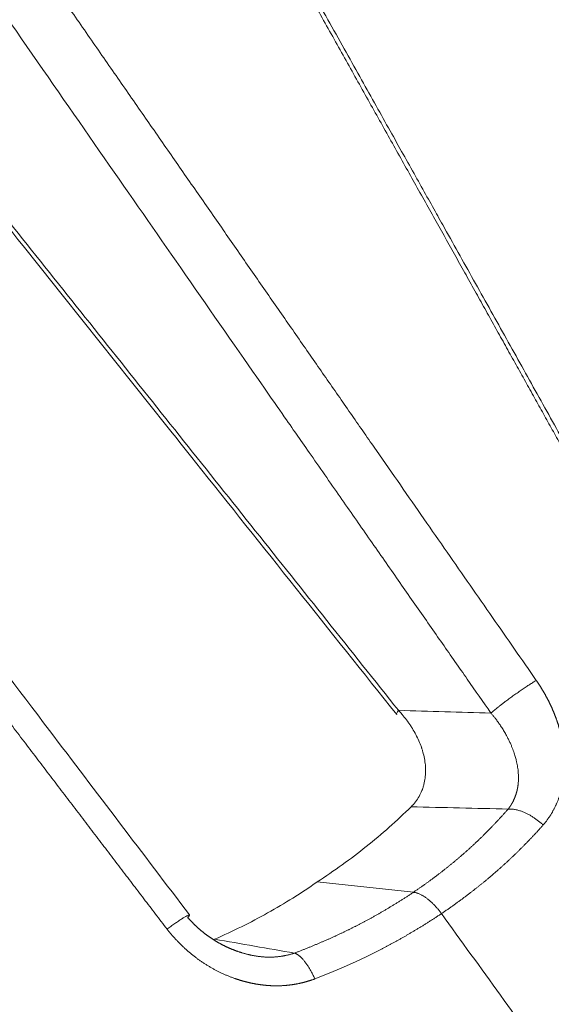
# Model space of a CAD drawing. Header units: millimetres. Extents: x 0 to 594, y 0 to 420.
# Tile 121 of 256: x 220.58 to 221.95, y 303.87 to 306.41. Entities that reach past the tile are written whole.
import ezdxf

# ---------------------------------------------------------------- set-up
doc = ezdxf.new("R2010")
doc.units = ezdxf.units.MM
doc.layers.add('1', color=7, linetype='Continuous', true_color=0xffffff)

msp = doc.modelspace()

# ---------------------------------------------------------------- linework, layer by layer
at = {"layer": '1', "color": 155, "linetype": 'Continuous', "lineweight": 18}
msp.add_line((221.5959, 304.1621), (221.3482, 304.1889), dxfattribs=at)
at = {"layer": '1', "color": 155, "linetype": 'Continuous', "lineweight": 13}
msp.add_ellipse((218.5069, 310.604), major_axis=(0.0064, -8.51), ratio=0.848592, start_param=5.766237, end_param=7.204867, dxfattribs=at)
at = {"layer": '1', "color": 155, "linetype": 'Continuous', "lineweight": 18}
msp.add_ellipse((221.6041, 304.6595), major_axis=(0.0508, 0.0405), ratio=0.180015, start_param=2.571025, end_param=3.120726, dxfattribs=at)
for points, knots in [([(222.3768, 304.5896), (222.3724, 304.5975), (222.3635, 304.6136), (222.35, 304.6382), (222.3361, 304.6635), (222.3217, 304.6895), (222.307, 304.7161), (222.2919, 304.7435), (222.2763, 304.7716), (222.2604, 304.8004), (222.2441, 304.83), (222.2273, 304.8602), (222.2102, 304.8911), (222.1926, 304.9228), (222.1747, 304.9551), (222.1563, 304.9882), (222.1376, 305.022), (222.1184, 305.0564), (222.0989, 305.0916), (222.0789, 305.1275), (222.0585, 305.1641), (222.0378, 305.2014), (222.0166, 305.2395), (221.9951, 305.2782), (221.9731, 305.3176), (221.9507, 305.3578), (221.9279, 305.3986), (221.9048, 305.4402), (221.8812, 305.4825), (221.8572, 305.5254), (221.8328, 305.5691), (221.808, 305.6135), (221.7829, 305.6586), (221.7573, 305.7044), (221.7313, 305.7509), (221.7049, 305.7982), (221.6781, 305.8461), (221.6509, 305.8948), (221.6233, 305.9441), (221.5953, 305.9942), (221.5669, 306.0449), (221.538, 306.0964), (221.5088, 306.1486), (221.4792, 306.2015), (221.4492, 306.2551), (221.4187, 306.3094), (221.3879, 306.3644), (221.3567, 306.4201), (221.325, 306.4765), (221.293, 306.5337), (221.2605, 306.5915), (221.2277, 306.65), (221.1944, 306.7093), (221.1608, 306.7693), (221.1267, 306.8299), (221.0922, 306.8913), (221.0574, 306.9534), (221.0221, 307.0162), (220.9864, 307.0797), (220.9524, 307.1402), (220.9202, 307.1975), (220.8899, 307.2513), (220.8596, 307.3053), (220.8293, 307.3593), (220.7989, 307.4134), (220.7685, 307.4676), (220.7381, 307.5218), (220.7077, 307.5762), (220.6772, 307.6306), (220.6467, 307.685), (220.6161, 307.7396), (220.5856, 307.7942), (220.555, 307.849), (220.5243, 307.9038), (220.4937, 307.9586), (220.463, 308.0136), (220.4323, 308.0686), (220.4015, 308.1237), (220.3708, 308.1789), (220.34, 308.2342), (220.3091, 308.2895), (220.2783, 308.3449), (220.2474, 308.4004), (220.2165, 308.456), (220.1855, 308.5116), (220.1545, 308.5674), (220.1235, 308.6232), (220.0925, 308.6791), (220.0615, 308.735), (220.0384, 308.7766), (220.0257, 308.7995), (220.0234, 308.8037)], [0, 0, 0, 0, 0.005645, 0.01146, 0.017442, 0.023593, 0.029913, 0.036402, 0.043059, 0.049884, 0.056878, 0.064041, 0.071372, 0.078872, 0.086541, 0.094378, 0.102383, 0.110558, 0.1189, 0.127412, 0.136092, 0.14494, 0.153957, 0.163143, 0.172497, 0.18202, 0.191711, 0.201571, 0.211599, 0.221796, 0.232162, 0.242696, 0.253398, 0.264269, 0.275309, 0.286517, 0.297894, 0.309439, 0.321152, 0.333034, 0.345085, 0.357304, 0.369692, 0.382248, 0.394972, 0.407865, 0.420926, 0.434156, 0.447554, 0.461121, 0.474856, 0.488759, 0.502831, 0.517072, 0.53148, 0.546057, 0.560803, 0.575716, 0.590798, 0.606049, 0.618825, 0.631619, 0.644431, 0.65726, 0.670106, 0.68297, 0.695852, 0.708751, 0.721668, 0.734603, 0.747555, 0.760524, 0.773512, 0.786517, 0.79954, 0.81258, 0.825638, 0.838714, 0.851808, 0.864919, 0.878048, 0.891195, 0.90436, 0.917542, 0.930742, 0.943961, 0.957197, 0.970451, 0.983722, 0.997012, 1, 1, 1, 1]), ([(214.2969, 303.0434), (214.3879, 302.9813), (214.691, 302.7849), (215.2283, 302.4981), (215.9152, 302.2165), (216.6221, 302.0126), (217.3415, 301.887), (218.0669, 301.8408), (218.7917, 301.8737), (219.5095, 301.9854), (220.2141, 302.1745), (220.8994, 302.4393), (221.5596, 302.7775), (222.189, 303.1862), (222.782, 303.662), (223.3334, 304.2009), (223.838, 304.7982), (224.2912, 305.4486), (224.6888, 306.1462), (225.027, 306.8847), (225.3027, 307.6574), (225.4664, 308.2783), (225.5399, 308.6385), (225.5569, 308.7282)], [0, 0, 0, 0, 0.022133, 0.072859, 0.123462, 0.173882, 0.224139, 0.274271, 0.324323, 0.374345, 0.424381, 0.474486, 0.524703, 0.575065, 0.62559, 0.676281, 0.727129, 0.778118, 0.829227, 0.880433, 0.931716, 0.983057, 1, 1, 1, 1]), ([(219.0096, 307.8099), (219.0813, 307.7197), (219.2172, 307.5489), (219.4193, 307.295), (219.6168, 307.047), (219.8173, 306.7955), (220.0322, 306.5259), (220.2587, 306.2418), (220.4897, 305.9523), (220.7479, 305.6287), (221.1, 305.1874), (221.3805, 304.8357), (221.5532, 304.6192)], [0, 0, 0, 0, 0.084676, 0.160429, 0.238546, 0.317738, 0.39693, 0.491961, 0.584907, 0.669258, 0.796369, 1, 1, 1, 1]), ([(216.3588, 307.6421), (216.3831, 307.6188), (216.4322, 307.5717), (216.5067, 307.5001), (216.5829, 307.4269), (216.6609, 307.352), (216.7406, 307.2754), (216.8221, 307.1971), (216.9054, 307.1172), (216.9903, 307.0355), (217.077, 306.9522), (217.1655, 306.8672), (217.2557, 306.7806), (217.3477, 306.6922), (217.4414, 306.6022), (217.5368, 306.5105), (217.634, 306.4171), (217.7329, 306.3221), (217.8336, 306.2253), (217.936, 306.1269), (218.0401, 306.0268), (218.146, 305.925), (218.2537, 305.8216), (218.3631, 305.7164), (218.4729, 305.6108), (218.5821, 305.5059), (218.6894, 305.4028), (218.7948, 305.3014), (218.8985, 305.2019), (219.0003, 305.104), (219.1003, 305.008), (219.1985, 304.9137), (219.2948, 304.8212), (219.3893, 304.7304), (219.4821, 304.6414), (219.573, 304.5541), (219.662, 304.4686), (219.7493, 304.3849), (219.8347, 304.3029), (219.9183, 304.2227), (220.0001, 304.1443), (220.0801, 304.0676), (220.1583, 303.9927), (220.2346, 303.9195), (220.3091, 303.8481), (220.3818, 303.7785), (220.4527, 303.7106), (220.5217, 303.6445), (220.5671, 303.601), (220.5895, 303.5796)], [0, 0, 0, 0, 0.0172, 0.034813, 0.052838, 0.071276, 0.090126, 0.10939, 0.129065, 0.149154, 0.169655, 0.190569, 0.211895, 0.233634, 0.255786, 0.278351, 0.301328, 0.324717, 0.34852, 0.372735, 0.397363, 0.422403, 0.447856, 0.473722, 0.5, 0.525798, 0.551164, 0.576098, 0.6006, 0.624671, 0.648311, 0.671518, 0.694294, 0.716638, 0.738551, 0.760032, 0.781081, 0.801698, 0.821884, 0.841638, 0.860961, 0.879851, 0.89831, 0.916338, 0.933934, 0.951098, 0.96783, 0.984131, 1, 1, 1, 1]), ([(221.0194, 304.1038), (220.8991, 304.2619), (220.6975, 304.5273), (220.4359, 304.872), (220.2327, 305.1401), (220.0481, 305.3836), (219.8609, 305.6307), (219.6604, 305.8955), (219.4489, 306.1748), (219.2334, 306.4595), (218.9926, 306.7778), (218.7245, 307.1323), (218.5231, 307.3986), (218.4222, 307.532)], [0, 0, 0, 0, 0.138615, 0.232567, 0.301841, 0.373269, 0.445676, 0.518088, 0.604997, 0.69, 0.767141, 0.883379, 1, 1, 1, 1]), ([(216.8497, 307.4598), (216.8582, 307.4516), (216.8758, 307.4349), (216.9024, 307.4095), (216.9294, 307.3837), (216.9566, 307.3578), (216.9837, 307.3318), (217.011, 307.3057), (217.0383, 307.2796), (217.0657, 307.2534), (217.0931, 307.2272), (217.1205, 307.2008), (217.1481, 307.1744), (217.1757, 307.1479), (217.2033, 307.1214), (217.231, 307.0948), (217.2588, 307.0681), (217.2867, 307.0413), (217.3145, 307.0145), (217.3425, 306.9876), (217.3705, 306.9606), (217.3986, 306.9336), (217.4267, 306.9065), (217.4549, 306.8793), (217.4831, 306.8521), (217.5115, 306.8247), (217.5398, 306.7973), (217.5683, 306.7699), (217.5967, 306.7424), (217.6253, 306.7148), (217.6539, 306.6871), (217.6826, 306.6593), (217.7113, 306.6315), (217.7401, 306.6037), (217.7689, 306.5757), (217.7978, 306.5477), (217.8268, 306.5196), (217.8558, 306.4914), (217.8849, 306.4632), (217.9141, 306.4349), (217.9433, 306.4065), (217.9726, 306.3781), (218.0019, 306.3496), (218.0313, 306.321), (218.0608, 306.2924), (218.0903, 306.2637), (218.1199, 306.2349), (218.1495, 306.206), (218.1792, 306.1771), (218.209, 306.1481), (218.2388, 306.1191), (218.2687, 306.0899), (218.2986, 306.0607), (218.3286, 306.0315), (218.3587, 306.0021), (218.3888, 305.9727), (218.419, 305.9433), (218.4493, 305.9137), (218.4796, 305.8841), (218.51, 305.8544), (218.5404, 305.8247), (218.5709, 305.7949), (218.6015, 305.765), (218.6321, 305.7351), (218.6628, 305.705), (218.6935, 305.675), (218.7362, 305.6332), (218.7908, 305.5797), (218.8574, 305.5146), (218.9239, 305.4495), (218.9904, 305.3844), (219.0569, 305.3193), (219.1235, 305.2542), (219.19, 305.1891), (219.2565, 305.124), (219.323, 305.0589), (219.3896, 304.9938), (219.4561, 304.9287), (219.5226, 304.8636), (219.5891, 304.7985), (219.6556, 304.7334), (219.7222, 304.6683), (219.7777, 304.614), (219.8222, 304.5704), (219.8558, 304.5377), (219.8892, 304.505), (219.9226, 304.4725), (219.9559, 304.44), (219.9891, 304.4076), (220.0223, 304.3753), (220.0554, 304.3431), (220.0884, 304.311), (220.1214, 304.279), (220.1543, 304.2471), (220.1871, 304.2152), (220.2198, 304.1835), (220.2525, 304.1518), (220.285, 304.1203), (220.3176, 304.0888), (220.35, 304.0574), (220.3824, 304.0262), (220.4147, 303.995), (220.4469, 303.9638), (220.479, 303.9328), (220.5111, 303.9019), (220.5431, 303.8711), (220.575, 303.8403), (220.6068, 303.8096), (220.6386, 303.7791), (220.6703, 303.7486), (220.7019, 303.7182), (220.7334, 303.6879), (220.7649, 303.6577), (220.7962, 303.6275), (220.8275, 303.5975), (220.8484, 303.5775), (220.8588, 303.5675)], [0, 0, 0, 0, 0.006343, 0.013024, 0.019721, 0.026434, 0.033163, 0.039909, 0.046671, 0.05345, 0.060245, 0.067056, 0.073884, 0.080728, 0.087588, 0.094465, 0.101358, 0.108268, 0.115194, 0.122137, 0.129095, 0.136071, 0.143062, 0.15007, 0.157095, 0.164135, 0.171193, 0.178266, 0.185356, 0.192463, 0.199586, 0.206725, 0.213881, 0.221053, 0.228242, 0.235447, 0.242668, 0.249906, 0.257161, 0.264431, 0.271719, 0.279022, 0.286343, 0.293679, 0.301032, 0.308402, 0.315788, 0.32319, 0.330609, 0.338045, 0.345496, 0.352965, 0.36045, 0.367951, 0.375469, 0.383003, 0.390554, 0.398121, 0.405705, 0.413305, 0.420922, 0.428555, 0.436205, 0.443871, 0.451553, 0.459253, 0.466968, 0.483627, 0.500285, 0.516943, 0.533601, 0.550259, 0.566917, 0.583574, 0.600232, 0.616889, 0.633546, 0.650202, 0.666859, 0.683516, 0.700172, 0.716828, 0.733484, 0.741892, 0.750279, 0.758646, 0.766992, 0.775318, 0.783622, 0.791906, 0.80017, 0.808412, 0.816634, 0.824835, 0.833016, 0.841176, 0.849314, 0.857433, 0.86553, 0.873607, 0.881663, 0.889698, 0.897712, 0.905706, 0.913678, 0.92163, 0.929561, 0.937471, 0.94536, 0.953229, 0.961076, 0.968903, 0.976708, 0.984493, 0.992257, 1, 1, 1, 1]), ([(220.8139, 307.4099), (220.8199, 307.3992), (220.8407, 307.362), (220.8767, 307.2978), (220.9219, 307.2171), (220.9715, 307.1285), (221.0248, 307.0335), (221.0808, 306.9335), (221.1349, 306.8371), (221.1869, 306.7443), (221.2369, 306.6551), (221.2849, 306.5694), (221.331, 306.4874), (221.375, 306.4089), (221.417, 306.334), (221.457, 306.2626), (221.495, 306.1949), (221.5309, 306.1307), (221.5649, 306.0701), (221.5969, 306.013), (221.6268, 305.9596), (221.6547, 305.9097), (221.686, 305.8539), (221.7211, 305.7911), (221.7609, 305.72), (221.8007, 305.6489), (221.8404, 305.5778), (221.88, 305.5068), (221.9197, 305.4358), (221.9593, 305.3648), (221.9989, 305.2938), (222.0385, 305.2228), (222.078, 305.1519), (222.1175, 305.0809), (222.1569, 305.01), (222.1964, 304.9391), (222.2358, 304.8683), (222.2751, 304.7974), (222.3145, 304.7266), (222.3538, 304.6557), (222.3799, 304.6085), (222.393, 304.5849)], [0, 0, 0, 0, 0.011373, 0.039645, 0.068244, 0.097167, 0.133876, 0.169314, 0.203484, 0.236384, 0.268015, 0.298377, 0.327469, 0.355292, 0.381846, 0.407131, 0.431146, 0.453892, 0.475369, 0.495576, 0.514515, 0.532184, 0.548584, 0.573769, 0.598942, 0.624102, 0.649249, 0.674384, 0.699507, 0.724617, 0.749714, 0.774799, 0.799871, 0.824931, 0.849978, 0.875013, 0.900035, 0.925045, 0.950042, 0.975027, 1, 1, 1, 1]), ([(221.5574, 304.6304), (221.5616, 304.6258), (221.5697, 304.6166), (221.5772, 304.607), (221.5817, 304.6009), (221.5826, 304.5996), (221.5843, 304.5971), (221.5852, 304.5959), (221.5877, 304.5922), (221.5894, 304.5897), (221.5943, 304.5821), (221.5973, 304.577), (221.603, 304.5666), (221.6057, 304.5613), (221.6106, 304.5507), (221.6129, 304.5453), (221.6154, 304.5384), (221.6159, 304.537), (221.6167, 304.535), (221.6169, 304.5343), (221.6174, 304.5329), (221.6185, 304.5295), (221.6196, 304.526), (221.6219, 304.5177), (221.6233, 304.5121), (221.6254, 304.5009), (221.6262, 304.4953), (221.627, 304.4869), (221.6272, 304.4841), (221.6273, 304.4805), (221.6273, 304.4798), (221.6274, 304.4784), (221.6274, 304.4777), (221.6274, 304.4756), (221.6274, 304.4685), (221.6269, 304.4616), (221.6255, 304.4506), (221.6245, 304.4451), (221.6224, 304.4371), (221.6216, 304.4344), (221.6204, 304.4304), (221.6197, 304.4285), (221.6189, 304.4265), (221.6184, 304.4252), (221.6182, 304.4245), (221.6158, 304.4187), (221.611, 304.4087), (221.6048, 304.3994), (221.5979, 304.3905), (221.5941, 304.3862), (221.59, 304.3822)], [0, 0, 0, 0, 0.0625, 0.125, 0.125, 0.140625, 0.140625, 0.15625, 0.15625, 0.1875, 0.1875, 0.25, 0.25, 0.3125, 0.3125, 0.375, 0.375, 0.390625, 0.390625, 0.398438, 0.398438, 0.40625, 0.4375, 0.4375, 0.5, 0.5, 0.5625, 0.5625, 0.59375, 0.59375, 0.601563, 0.601563, 0.609375, 0.609375, 0.625, 0.6875, 0.6875, 0.75, 0.75, 0.78125, 0.78125, 0.796875, 0.804688, 0.804688, 0.8125, 0.8125, 0.875, 0.9375, 0.9375, 1, 1, 1, 1]), ([(221.59, 304.3822), (221.5716, 304.3642), (221.5528, 304.3466), (221.5143, 304.3125), (221.4946, 304.2959), (221.4342, 304.2476), (221.3921, 304.2173), (221.3482, 304.1889)], [0, 0, 0, 0, 0.25, 0.25, 0.5, 0.5, 1, 1, 1, 1]), ([(221.3482, 304.1889), (221.3431, 304.1853), (221.338, 304.1817), (221.3276, 304.1747), (221.3224, 304.1712), (221.3068, 304.1608), (221.2751, 304.1404), (221.2426, 304.1212), (221.1986, 304.0966), (221.1761, 304.0848), (221.1306, 304.0623), (221.1074, 304.0516), (221.0839, 304.0414)], [0, 0, 0, 0, 0.0625, 0.0625, 0.125, 0.125, 0.25, 0.5, 0.5, 0.75, 0.75, 1, 1, 1, 1]), ([(221.0147, 304.0972), (221.0151, 304.0967), (221.016, 304.0958), (221.0172, 304.0944), (221.0185, 304.093), (221.0198, 304.0916), (221.0211, 304.0902), (221.0224, 304.0887), (221.0237, 304.0874), (221.0251, 304.086), (221.0264, 304.0846), (221.0278, 304.0832), (221.0291, 304.0818), (221.0305, 304.0804), (221.0319, 304.0791), (221.0333, 304.0777), (221.0347, 304.0763), (221.0362, 304.075), (221.0376, 304.0736), (221.0391, 304.0723), (221.0405, 304.071), (221.042, 304.0696), (221.0435, 304.0683), (221.045, 304.067), (221.0465, 304.0657), (221.048, 304.0644), (221.0496, 304.0631), (221.0511, 304.0618), (221.0527, 304.0605), (221.0542, 304.0593), (221.0558, 304.058), (221.0574, 304.0568), (221.059, 304.0555), (221.0606, 304.0543), (221.0623, 304.0531), (221.0639, 304.0518), (221.0655, 304.0506), (221.0672, 304.0494), (221.0689, 304.0482), (221.0706, 304.047), (221.0722, 304.0459), (221.0739, 304.0447), (221.0757, 304.0436), (221.0774, 304.0424), (221.0791, 304.0413), (221.0809, 304.0402), (221.0826, 304.0391), (221.0844, 304.038), (221.0861, 304.0369), (221.0879, 304.0358), (221.0897, 304.0347), (221.0915, 304.0337), (221.0933, 304.0326), (221.0952, 304.0316), (221.097, 304.0306), (221.0988, 304.0296), (221.1007, 304.0286), (221.1025, 304.0276), (221.1044, 304.0266), (221.1063, 304.0257), (221.1082, 304.0247), (221.1101, 304.0238), (221.112, 304.0229), (221.1139, 304.0219), (221.1158, 304.0211), (221.1177, 304.0202), (221.1197, 304.0193), (221.1216, 304.0184), (221.1235, 304.0176), (221.1255, 304.0168), (221.1275, 304.016), (221.1294, 304.0152), (221.1314, 304.0144), (221.1334, 304.0136), (221.1354, 304.0128), (221.1374, 304.0121), (221.1394, 304.0113), (221.1416, 304.0106), (221.1438, 304.0098), (221.146, 304.009), (221.1483, 304.0083), (221.1505, 304.0076), (221.1528, 304.0068), (221.1551, 304.0061), (221.1575, 304.0054), (221.1598, 304.0048), (221.1622, 304.0041), (221.1646, 304.0035), (221.167, 304.0028), (221.1694, 304.0022), (221.1718, 304.0016), (221.1743, 304.0011), (221.1767, 304.0005), (221.1792, 304), (221.1817, 303.9995), (221.1842, 303.999), (221.1868, 303.9986), (221.1893, 303.9981), (221.1919, 303.9977), (221.1945, 303.9974), (221.1971, 303.997), (221.1997, 303.9967), (221.2023, 303.9964), (221.2049, 303.9961), (221.2076, 303.9959), (221.2102, 303.9957), (221.2129, 303.9955), (221.2156, 303.9954), (221.2181, 303.9953), (221.2197, 303.9953), (221.2204, 303.9952)], [0, 0, 0, 0, 0.008157, 0.016332, 0.024524, 0.032734, 0.04096, 0.049204, 0.057465, 0.065742, 0.074036, 0.082347, 0.090673, 0.099017, 0.107376, 0.115751, 0.124142, 0.132549, 0.140971, 0.149409, 0.157861, 0.166329, 0.174812, 0.183309, 0.191821, 0.200347, 0.208888, 0.217442, 0.22601, 0.234592, 0.243188, 0.251796, 0.260418, 0.269053, 0.2777, 0.28636, 0.295033, 0.303717, 0.312414, 0.321122, 0.329842, 0.338573, 0.347315, 0.356068, 0.364832, 0.373606, 0.382391, 0.391186, 0.399991, 0.408805, 0.417629, 0.426462, 0.435304, 0.444154, 0.453014, 0.461882, 0.470757, 0.479641, 0.488532, 0.497431, 0.506337, 0.51525, 0.52417, 0.533096, 0.542029, 0.550967, 0.559912, 0.568862, 0.577817, 0.586777, 0.595743, 0.604713, 0.613687, 0.622666, 0.631648, 0.640635, 0.649624, 0.659467, 0.66936, 0.679305, 0.689302, 0.699352, 0.709455, 0.71961, 0.72982, 0.740083, 0.750401, 0.760773, 0.771199, 0.781679, 0.792215, 0.802804, 0.813449, 0.824147, 0.8349, 0.845707, 0.856567, 0.867482, 0.878449, 0.889469, 0.900541, 0.911666, 0.922842, 0.934068, 0.945345, 0.956671, 0.968046, 0.979469, 0.990939, 1, 1, 1, 1]), ([(222.4842, 304.0398), (222.4669, 304.0178), (222.4491, 303.9962), (222.4129, 303.9538), (222.3944, 303.933), (222.3567, 303.8923), (222.3375, 303.8724), (222.2983, 303.8333), (222.2586, 303.7952), (222.197, 303.7404), (222.1335, 303.6882), (222.0682, 303.6385), (222.0234, 303.6071), (221.9894, 303.5842), (221.9722, 303.5729), (221.9549, 303.5618), (221.9462, 303.5564), (221.9433, 303.5545), (221.9375, 303.5509), (221.9114, 303.5347), (221.8615, 303.5052), (221.7899, 303.4666), (221.7171, 303.4309), (221.6678, 303.4092), (221.6179, 303.3884), (221.5928, 303.3785), (221.542, 303.3597), (221.5164, 303.3508), (221.4646, 303.3341), (221.4384, 303.3262), (221.412, 303.3188)], [0, 0, 0, 0, 0.0625, 0.0625, 0.125, 0.125, 0.1875, 0.1875, 0.25, 0.3125, 0.375, 0.4375, 0.5, 0.5, 0.53125, 0.546875, 0.546875, 0.554687, 0.554687, 0.5625, 0.625, 0.6875, 0.75, 0.8125, 0.8125, 0.875, 0.875, 0.9375, 0.9375, 1, 1, 1, 1])]:
    msp.add_open_spline(points, degree=3, knots=knots, dxfattribs=at)
at = {"layer": '1', "color": 155, "linetype": 'Continuous', "lineweight": 13}
for points, knots in [([(219.5202, 308.1506), (219.5509, 308.1064), (219.6143, 308.015), (219.7099, 307.8772), (219.8066, 307.7379), (219.9018, 307.6007), (219.9955, 307.4657), (220.0877, 307.3329), (220.1784, 307.2022), (220.2676, 307.0737), (220.3553, 306.9474), (220.4415, 306.8232), (220.5262, 306.7012), (220.607, 306.5849), (220.684, 306.4741), (220.7573, 306.3685), (220.8297, 306.2643), (220.9011, 306.1615), (220.9716, 306.0601), (221.041, 305.9601), (221.1096, 305.8615), (221.1771, 305.7644), (221.2437, 305.6686), (221.3093, 305.5742), (221.3739, 305.4812), (221.4376, 305.3897), (221.5003, 305.2995), (221.562, 305.2108), (221.6228, 305.1235), (221.6826, 305.0375), (221.7414, 304.953), (221.7993, 304.8699), (221.8562, 304.7882), (221.8938, 304.7342), (221.9125, 304.7075)], [0, 0, 0, 0, 0.038512, 0.079577, 0.120016, 0.159828, 0.199015, 0.237575, 0.27551, 0.312817, 0.349499, 0.385553, 0.420981, 0.455782, 0.486851, 0.517515, 0.547773, 0.577626, 0.607072, 0.636113, 0.664748, 0.692977, 0.720799, 0.748215, 0.775225, 0.801828, 0.828025, 0.853814, 0.879197, 0.904172, 0.92874, 0.952901, 0.976654, 1, 1, 1, 1]), ([(219.0183, 307.8154), (219.1273, 307.6784), (219.2362, 307.5415), (219.4066, 307.3275), (219.468, 307.2504), (219.5908, 307.0961), (219.7751, 306.8649), (219.9594, 306.6336), (220.1438, 306.4025), (220.2052, 306.3254), (220.3282, 306.1713), (220.3896, 306.0942), (220.574, 305.8631), (220.6969, 305.709), (220.9428, 305.4009), (221.0657, 305.2468), (221.2501, 305.0156), (221.3116, 304.9386), (221.4345, 304.7845), (221.496, 304.7074), (221.5574, 304.6304)], [0, 0, 0, 0, 0.128841, 0.128841, 0.201437, 0.201437, 0.274034, 0.419227, 0.419227, 0.491824, 0.491824, 0.56442, 0.56442, 0.709614, 0.709614, 0.854807, 0.854807, 0.927403, 0.927403, 1, 1, 1, 1]), ([(220.9614, 304.0672), (220.9515, 304.0801), (220.9316, 304.1062), (220.9017, 304.1454), (220.8715, 304.185), (220.841, 304.2249), (220.8103, 304.2652), (220.7793, 304.3057), (220.7481, 304.3467), (220.7167, 304.3879), (220.685, 304.4295), (220.653, 304.4715), (220.6208, 304.5138), (220.5883, 304.5564), (220.5556, 304.5993), (220.5227, 304.6426), (220.4895, 304.6863), (220.456, 304.7302), (220.4223, 304.7745), (220.3884, 304.8192), (220.3542, 304.8641), (220.3197, 304.9094), (220.285, 304.9551), (220.2501, 305.0011), (220.2149, 305.0474), (220.1795, 305.0941), (220.1438, 305.1411), (220.1079, 305.1884), (220.0717, 305.2361), (220.0352, 305.2841), (219.9986, 305.3324), (219.9616, 305.3811), (219.9245, 305.4301), (219.887, 305.4794), (219.8493, 305.5291), (219.8114, 305.5791), (219.7733, 305.6295), (219.7348, 305.6802), (219.6962, 305.7312), (219.6572, 305.7826), (219.6181, 305.8343), (219.5325, 305.9472), (219.3985, 306.1241), (219.2141, 306.3676), (219.0234, 306.6195), (218.8264, 306.8799), (218.6231, 307.1486), (218.4635, 307.3597), (218.3716, 307.4812), (218.3496, 307.5103)], [0, 0, 0, 0, 0.01133, 0.022757, 0.034281, 0.045901, 0.057619, 0.069434, 0.081346, 0.093355, 0.105461, 0.117664, 0.129963, 0.14236, 0.154853, 0.167444, 0.180131, 0.192915, 0.205796, 0.218773, 0.231848, 0.245019, 0.258287, 0.271652, 0.285113, 0.298671, 0.312326, 0.326078, 0.339926, 0.353871, 0.367912, 0.38205, 0.396285, 0.410616, 0.425044, 0.439568, 0.454189, 0.468907, 0.483721, 0.498631, 0.513639, 0.528742, 0.596989, 0.667666, 0.740773, 0.81631, 0.894274, 0.974666, 1, 1, 1, 1]), ([(220.8203, 303.526), (220.8106, 303.5353), (220.7912, 303.554), (220.7621, 303.5821), (220.7329, 303.6103), (220.7036, 303.6386), (220.6743, 303.6669), (220.6448, 303.6954), (220.6152, 303.7239), (220.5855, 303.7525), (220.5557, 303.7812), (220.5258, 303.81), (220.4957, 303.8389), (220.4656, 303.8679), (220.4354, 303.897), (220.4051, 303.9261), (220.3747, 303.9554), (220.3442, 303.9847), (220.3136, 304.0141), (220.2829, 304.0436), (220.2521, 304.0732), (220.2212, 304.1029), (220.1902, 304.1327), (220.159, 304.1625), (220.1278, 304.1925), (220.0965, 304.2225), (220.0651, 304.2526), (220.0336, 304.2828), (220.0019, 304.3131), (219.9702, 304.3435), (219.9384, 304.374), (219.9065, 304.4046), (219.8744, 304.4352), (219.8423, 304.466), (219.8101, 304.4968), (219.7777, 304.5277), (219.7398, 304.564), (219.6944, 304.6073), (219.6397, 304.6595), (219.5794, 304.7171), (219.5134, 304.7801), (219.4417, 304.8484), (219.3644, 304.9221), (219.2814, 305.0012), (219.1927, 305.0857), (219.0984, 305.1755), (218.9985, 305.2706), (218.8928, 305.3712), (218.7815, 305.4771), (218.6744, 305.5789), (218.5739, 305.6744), (218.4823, 305.7615), (218.392, 305.8473), (218.303, 305.9318), (218.2154, 306.0151), (218.129, 306.0972), (218.044, 306.178), (217.9602, 306.2575), (217.8778, 306.3357), (217.7967, 306.4127), (217.7169, 306.4885), (217.6384, 306.563), (217.5612, 306.6362), (217.4853, 306.7082), (217.4107, 306.7789), (217.3374, 306.8484), (217.2654, 306.9166), (217.1948, 306.9835), (217.1254, 307.0492), (217.0574, 307.1136), (216.9907, 307.1768), (216.9252, 307.2387), (216.8611, 307.2993), (216.7983, 307.3587), (216.7368, 307.4169), (216.6905, 307.4606), (216.6648, 307.4849), (216.659, 307.4903)], [0, 0, 0, 0, 0.00701, 0.014044, 0.021102, 0.028182, 0.035286, 0.042414, 0.049565, 0.056739, 0.063937, 0.071158, 0.078403, 0.085671, 0.092963, 0.100278, 0.107616, 0.114978, 0.122363, 0.129772, 0.137204, 0.14466, 0.152139, 0.159641, 0.167167, 0.174716, 0.182289, 0.189885, 0.197505, 0.205148, 0.212815, 0.220505, 0.228218, 0.235955, 0.243716, 0.251499, 0.259307, 0.271106, 0.284263, 0.298777, 0.31465, 0.331881, 0.35047, 0.370416, 0.391721, 0.414383, 0.438404, 0.463782, 0.490519, 0.518613, 0.54092, 0.56291, 0.584585, 0.605943, 0.626986, 0.647713, 0.668124, 0.688219, 0.707998, 0.727461, 0.746608, 0.765439, 0.783954, 0.802153, 0.820036, 0.837604, 0.854855, 0.87179, 0.88841, 0.904713, 0.920701, 0.936373, 0.951728, 0.966768, 0.981492, 0.995899, 1, 1, 1, 1]), ([(221.9125, 304.7075), (221.9129, 304.7069), (221.9137, 304.7057), (221.9149, 304.7039), (221.9161, 304.7021), (221.9173, 304.7003), (221.9184, 304.6986), (221.9196, 304.6968), (221.9208, 304.695), (221.9219, 304.6932), (221.923, 304.6914), (221.9241, 304.6896), (221.9253, 304.6878), (221.9264, 304.686), (221.9274, 304.6842), (221.9285, 304.6824), (221.9296, 304.6806), (221.9307, 304.6788), (221.9317, 304.677), (221.9327, 304.6752), (221.9338, 304.6734), (221.9348, 304.6716), (221.9358, 304.6698), (221.9368, 304.668), (221.9378, 304.6662), (221.9388, 304.6644), (221.9397, 304.6626), (221.9407, 304.6608), (221.9416, 304.659), (221.9426, 304.6572), (221.9435, 304.6554), (221.9444, 304.6536), (221.9453, 304.6518), (221.9462, 304.65), (221.9471, 304.6482), (221.948, 304.6464), (221.9488, 304.6446), (221.9497, 304.6427), (221.9505, 304.6409), (221.9514, 304.6391), (221.9522, 304.6373), (221.953, 304.6355), (221.9538, 304.6337), (221.9546, 304.6318), (221.9554, 304.63), (221.9562, 304.6282), (221.9569, 304.6264), (221.9577, 304.6246), (221.9584, 304.6227), (221.9592, 304.6209), (221.9599, 304.6191), (221.9606, 304.6173), (221.9613, 304.6155), (221.962, 304.6136), (221.9627, 304.6118), (221.9634, 304.61), (221.964, 304.6082), (221.9647, 304.6063), (221.9653, 304.6045), (221.9659, 304.6027), (221.9666, 304.6008), (221.9672, 304.599), (221.9678, 304.5972), (221.9684, 304.5953), (221.969, 304.5935), (221.9695, 304.5917), (221.9701, 304.5898), (221.9706, 304.588), (221.9712, 304.5862), (221.9717, 304.5843), (221.9722, 304.5825), (221.9727, 304.5807), (221.9732, 304.5788), (221.9737, 304.577), (221.9742, 304.5752), (221.9747, 304.5733), (221.9751, 304.5715), (221.9756, 304.5696), (221.976, 304.5678), (221.9764, 304.566), (221.9769, 304.5641), (221.9773, 304.5623), (221.9777, 304.5604), (221.9781, 304.5586), (221.9784, 304.5567), (221.9788, 304.5549), (221.9792, 304.553), (221.9795, 304.5512), (221.9798, 304.5494), (221.9802, 304.5475), (221.9805, 304.5457), (221.9808, 304.5438), (221.9811, 304.542), (221.9814, 304.5401), (221.9816, 304.5383), (221.9819, 304.5364), (221.9822, 304.5346), (221.9824, 304.5327), (221.9826, 304.5309), (221.9829, 304.529), (221.9831, 304.5272), (221.9833, 304.5253), (221.9835, 304.5234), (221.9836, 304.5216), (221.9838, 304.5197), (221.984, 304.5179), (221.9841, 304.516), (221.9843, 304.5142), (221.9844, 304.5118), (221.9846, 304.5088), (221.9848, 304.5053), (221.9849, 304.5018), (221.985, 304.4984), (221.9851, 304.4949), (221.9851, 304.4915), (221.9851, 304.488), (221.985, 304.4846), (221.9849, 304.4813), (221.9848, 304.4779), (221.9846, 304.4745), (221.9844, 304.4712), (221.9841, 304.4679), (221.9838, 304.4645), (221.9835, 304.4613), (221.9831, 304.458), (221.9827, 304.4547), (221.9823, 304.4515), (221.9818, 304.4482), (221.9812, 304.445), (221.9807, 304.4418), (221.98, 304.4386), (221.9794, 304.4355), (221.9787, 304.4323), (221.978, 304.4292), (221.9772, 304.4261), (221.9764, 304.423), (221.9755, 304.4199), (221.9746, 304.4168), (221.9737, 304.4138), (221.9727, 304.4107), (221.9717, 304.4077), (221.9706, 304.4047), (221.9695, 304.4017), (221.9684, 304.3988), (221.9672, 304.3958), (221.9659, 304.3929), (221.9647, 304.39), (221.9634, 304.387), (221.962, 304.3842), (221.9606, 304.3813), (221.9592, 304.3784), (221.9577, 304.3756), (221.9561, 304.3728), (221.9546, 304.37), (221.953, 304.3672), (221.9513, 304.3644), (221.9496, 304.3617), (221.9479, 304.359), (221.9461, 304.3562), (221.9442, 304.3535), (221.9424, 304.3509), (221.9405, 304.3482), (221.9385, 304.3455), (221.9365, 304.3429), (221.9344, 304.3403), (221.9323, 304.3377), (221.9309, 304.336), (221.9302, 304.3351)], [0, 0, 0, 0, 0.004954, 0.009897, 0.014831, 0.019755, 0.024669, 0.029573, 0.034468, 0.039353, 0.04423, 0.049097, 0.053956, 0.058805, 0.063647, 0.068479, 0.073303, 0.078119, 0.082927, 0.087727, 0.092519, 0.097304, 0.102081, 0.10685, 0.111613, 0.116368, 0.121116, 0.125857, 0.130592, 0.13532, 0.140042, 0.144757, 0.149466, 0.15417, 0.158867, 0.163559, 0.168244, 0.172925, 0.1776, 0.18227, 0.186935, 0.191595, 0.196251, 0.200901, 0.205547, 0.210189, 0.214827, 0.21946, 0.22409, 0.228716, 0.233338, 0.237956, 0.242572, 0.247184, 0.251792, 0.256398, 0.261001, 0.265602, 0.270199, 0.274795, 0.279388, 0.283978, 0.288567, 0.293154, 0.297739, 0.302323, 0.306905, 0.311486, 0.316065, 0.320644, 0.325221, 0.329798, 0.334374, 0.33895, 0.343525, 0.3481, 0.352675, 0.35725, 0.361825, 0.3664, 0.370975, 0.375552, 0.380128, 0.384706, 0.389285, 0.393865, 0.398445, 0.403028, 0.407611, 0.412197, 0.416784, 0.421373, 0.425964, 0.430557, 0.435152, 0.43975, 0.44435, 0.448953, 0.453559, 0.458168, 0.462779, 0.467394, 0.472012, 0.476634, 0.481259, 0.485888, 0.490521, 0.495157, 0.499798, 0.508593, 0.517362, 0.526105, 0.534824, 0.543519, 0.552192, 0.560843, 0.569474, 0.578084, 0.586677, 0.595251, 0.603809, 0.612352, 0.620881, 0.629396, 0.637899, 0.646391, 0.654873, 0.663346, 0.671812, 0.680271, 0.688725, 0.697175, 0.705622, 0.714067, 0.722511, 0.730956, 0.739404, 0.747854, 0.756308, 0.764769, 0.773236, 0.781711, 0.790196, 0.798691, 0.807198, 0.815719, 0.824254, 0.832804, 0.841372, 0.849958, 0.858564, 0.867191, 0.87584, 0.884513, 0.893211, 0.901935, 0.910686, 0.919466, 0.928277, 0.937119, 0.945993, 0.954902, 0.963845, 0.972826, 0.981844, 0.990902, 1, 1, 1, 1]), ([(221.84, 304.3762), (221.8402, 304.3765), (221.8407, 304.3771), (221.8415, 304.3781), (221.8422, 304.3791), (221.8429, 304.3801), (221.8436, 304.3811), (221.8443, 304.3821), (221.845, 304.3831), (221.8457, 304.3841), (221.8464, 304.3851), (221.847, 304.3862), (221.8477, 304.3872), (221.8483, 304.3882), (221.8489, 304.3893), (221.8496, 304.3904), (221.8502, 304.3914), (221.8508, 304.3925), (221.8514, 304.3936), (221.8519, 304.3947), (221.8525, 304.3958), (221.8531, 304.3969), (221.8536, 304.398), (221.8541, 304.3991), (221.8547, 304.4002), (221.8552, 304.4013), (221.8557, 304.4025), (221.8562, 304.4036), (221.8567, 304.4047), (221.8571, 304.4059), (221.8576, 304.407), (221.858, 304.4082), (221.8585, 304.4093), (221.8589, 304.4105), (221.8593, 304.4117), (221.8597, 304.4128), (221.8601, 304.414), (221.8605, 304.4152), (221.8608, 304.4164), (221.8612, 304.4176), (221.8615, 304.4187), (221.8619, 304.4199), (221.8622, 304.4211), (221.8625, 304.4223), (221.8628, 304.4235), (221.8631, 304.4247), (221.8633, 304.4259), (221.8636, 304.4271), (221.8639, 304.4284), (221.8641, 304.4296), (221.8643, 304.4308), (221.8645, 304.432), (221.8648, 304.4332), (221.8649, 304.4344), (221.8651, 304.4357), (221.8653, 304.4369), (221.8655, 304.4381), (221.8656, 304.4393), (221.8657, 304.4406), (221.866, 304.4432), (221.8663, 304.4473), (221.8666, 304.453), (221.8666, 304.4589), (221.8664, 304.4649), (221.866, 304.4711), (221.8654, 304.4775), (221.8645, 304.484), (221.8634, 304.4907), (221.8621, 304.4966), (221.8609, 304.5018), (221.8597, 304.5064), (221.8582, 304.5116), (221.8565, 304.5174), (221.8544, 304.5237), (221.8519, 304.5305), (221.849, 304.5378), (221.8456, 304.5456), (221.8417, 304.5539), (221.8379, 304.5614), (221.8344, 304.568), (221.8313, 304.5734), (221.8283, 304.5785), (221.8253, 304.5834), (221.8222, 304.5881), (221.8193, 304.5926), (221.8164, 304.5968), (221.8135, 304.6008), (221.8107, 304.6046), (221.808, 304.6082), (221.8054, 304.6115), (221.8029, 304.6147), (221.8004, 304.6177), (221.7981, 304.6205), (221.7966, 304.6223), (221.7958, 304.6231)], [0, 0, 0, 0, 0.004961, 0.009923, 0.014887, 0.01985, 0.024815, 0.02978, 0.034745, 0.03971, 0.044676, 0.049641, 0.054606, 0.059571, 0.064535, 0.069499, 0.074462, 0.079424, 0.084385, 0.089345, 0.094304, 0.099262, 0.104218, 0.109173, 0.114126, 0.119077, 0.124026, 0.128974, 0.133919, 0.138862, 0.143803, 0.148741, 0.153677, 0.15861, 0.163541, 0.168468, 0.173393, 0.178315, 0.183234, 0.18815, 0.193062, 0.197971, 0.202877, 0.207779, 0.212678, 0.217573, 0.222465, 0.227353, 0.232237, 0.237117, 0.241993, 0.246865, 0.251734, 0.256598, 0.261458, 0.266314, 0.271166, 0.276013, 0.280857, 0.285696, 0.30729, 0.329444, 0.352158, 0.37543, 0.399258, 0.423637, 0.448562, 0.474028, 0.500027, 0.515644, 0.53338, 0.553228, 0.57518, 0.599223, 0.625341, 0.653512, 0.683707, 0.715893, 0.750027, 0.77217, 0.793511, 0.814052, 0.833797, 0.852751, 0.870918, 0.888304, 0.904914, 0.920756, 0.935834, 0.950156, 0.963727, 0.976554, 0.988643, 1, 1, 1, 1]), ([(221.596, 304.1621), (221.5971, 304.1629), (221.5992, 304.1643), (221.6024, 304.1665), (221.6057, 304.1687), (221.6088, 304.1709), (221.612, 304.1731), (221.6152, 304.1753), (221.6183, 304.1775), (221.6214, 304.1797), (221.6245, 304.1819), (221.6276, 304.1841), (221.6306, 304.1863), (221.6337, 304.1885), (221.6367, 304.1907), (221.6397, 304.1929), (221.6427, 304.1951), (221.6457, 304.1973), (221.6486, 304.1995), (221.6516, 304.2017), (221.6545, 304.2039), (221.6574, 304.2061), (221.6603, 304.2083), (221.6631, 304.2105), (221.666, 304.2126), (221.6688, 304.2148), (221.6716, 304.217), (221.6744, 304.2192), (221.6772, 304.2214), (221.68, 304.2236), (221.6827, 304.2258), (221.6854, 304.228), (221.6881, 304.2301), (221.6908, 304.2323), (221.6935, 304.2345), (221.6962, 304.2367), (221.6988, 304.2389), (221.7014, 304.241), (221.704, 304.2432), (221.7066, 304.2454), (221.7092, 304.2476), (221.7118, 304.2497), (221.7143, 304.2519), (221.7169, 304.2541), (221.7194, 304.2562), (221.7219, 304.2584), (221.7243, 304.2605), (221.7277, 304.2635), (221.7319, 304.2672), (221.7371, 304.2718), (221.7422, 304.2764), (221.7473, 304.2811), (221.7525, 304.2859), (221.7576, 304.2907), (221.7628, 304.2956), (221.7679, 304.3005), (221.7731, 304.3055), (221.7782, 304.3106), (221.7834, 304.3157), (221.7885, 304.3209), (221.7937, 304.3261), (221.7988, 304.3314), (221.804, 304.3368), (221.8091, 304.3422), (221.8143, 304.3477), (221.8194, 304.3533), (221.8246, 304.3589), (221.8297, 304.3646), (221.8348, 304.3703), (221.8382, 304.3742), (221.84, 304.3761)], [0, 0, 0, 0, 0.011712, 0.023384, 0.035018, 0.046614, 0.05817, 0.069688, 0.081168, 0.092609, 0.104013, 0.115378, 0.126705, 0.137994, 0.149246, 0.16046, 0.171636, 0.182775, 0.193877, 0.204941, 0.215968, 0.226959, 0.237912, 0.248828, 0.259708, 0.270551, 0.281357, 0.292127, 0.302861, 0.313558, 0.324219, 0.334844, 0.345433, 0.355986, 0.366503, 0.376984, 0.38743, 0.39784, 0.408214, 0.418553, 0.428857, 0.439125, 0.449359, 0.459557, 0.46972, 0.479848, 0.489942, 0.5, 0.521017, 0.542194, 0.56353, 0.585026, 0.606683, 0.6285, 0.65048, 0.672622, 0.694927, 0.717395, 0.740027, 0.762824, 0.785787, 0.808915, 0.83221, 0.855673, 0.879303, 0.903102, 0.927071, 0.951209, 0.975519, 1, 1, 1, 1]), ([(221.9302, 304.3351), (221.9293, 304.3341), (221.9275, 304.3321), (221.9248, 304.3291), (221.922, 304.3261), (221.9193, 304.3231), (221.9166, 304.3201), (221.9139, 304.3172), (221.9112, 304.3143), (221.9085, 304.3114), (221.9057, 304.3085), (221.903, 304.3056), (221.9003, 304.3028), (221.8976, 304.2999), (221.8949, 304.2971), (221.8923, 304.2943), (221.8896, 304.2915), (221.8869, 304.2888), (221.8842, 304.286), (221.8815, 304.2833), (221.8788, 304.2806), (221.8762, 304.2779), (221.8735, 304.2753), (221.8708, 304.2726), (221.8682, 304.27), (221.8655, 304.2674), (221.8629, 304.2648), (221.8602, 304.2622), (221.8576, 304.2596), (221.8549, 304.2571), (221.8523, 304.2546), (221.8497, 304.2521), (221.8471, 304.2496), (221.8444, 304.2471), (221.8418, 304.2447), (221.8392, 304.2422), (221.8366, 304.2398), (221.834, 304.2374), (221.8314, 304.235), (221.8288, 304.2327), (221.8262, 304.2303), (221.8236, 304.228), (221.8211, 304.2257), (221.8185, 304.2234), (221.8159, 304.2211), (221.8134, 304.2188), (221.8108, 304.2166), (221.8074, 304.2136), (221.8032, 304.21), (221.7981, 304.2056), (221.7929, 304.2012), (221.7876, 304.1967), (221.7822, 304.1922), (221.7767, 304.1877), (221.7711, 304.1832), (221.7654, 304.1786), (221.7596, 304.174), (221.7537, 304.1694), (221.7477, 304.1647), (221.7417, 304.1601), (221.7355, 304.1554), (221.7292, 304.1506), (221.7229, 304.1459), (221.7164, 304.1411), (221.7098, 304.1363), (221.7031, 304.1315), (221.6964, 304.1267), (221.6895, 304.1218), (221.6825, 304.1169), (221.6754, 304.112), (221.6706, 304.1088), (221.6682, 304.1071)], [0, 0, 0, 0, 0.012041, 0.024029, 0.035963, 0.047845, 0.059674, 0.07145, 0.083173, 0.094844, 0.106462, 0.118027, 0.12954, 0.141001, 0.152409, 0.163765, 0.175068, 0.18632, 0.19752, 0.208667, 0.219763, 0.230807, 0.241799, 0.25274, 0.263629, 0.274467, 0.285253, 0.295987, 0.306671, 0.317303, 0.327884, 0.338414, 0.348892, 0.35932, 0.369697, 0.380024, 0.390299, 0.400524, 0.410698, 0.420822, 0.430895, 0.440918, 0.450891, 0.460813, 0.470685, 0.480507, 0.490279, 0.500001, 0.519132, 0.538497, 0.558098, 0.577935, 0.598007, 0.618316, 0.638861, 0.659643, 0.680662, 0.701918, 0.723413, 0.745145, 0.767115, 0.789324, 0.811773, 0.83446, 0.857387, 0.880554, 0.903961, 0.927609, 0.951498, 0.975628, 1, 1, 1, 1]), ([(221.2896, 304.0056), (221.2909, 304.0061), (221.2935, 304.007), (221.2973, 304.0085), (221.3012, 304.01), (221.305, 304.0115), (221.3089, 304.013), (221.3127, 304.0145), (221.3165, 304.016), (221.3202, 304.0175), (221.324, 304.019), (221.3277, 304.0205), (221.3314, 304.022), (221.3351, 304.0235), (221.3388, 304.025), (221.3424, 304.0265), (221.346, 304.0281), (221.3497, 304.0296), (221.3533, 304.0311), (221.3568, 304.0326), (221.3604, 304.0342), (221.3639, 304.0357), (221.3674, 304.0372), (221.3709, 304.0388), (221.3744, 304.0403), (221.3779, 304.0418), (221.3813, 304.0434), (221.3848, 304.0449), (221.3882, 304.0465), (221.3916, 304.048), (221.3949, 304.0495), (221.3983, 304.0511), (221.4016, 304.0526), (221.4049, 304.0542), (221.4082, 304.0557), (221.4115, 304.0573), (221.4148, 304.0588), (221.418, 304.0604), (221.4213, 304.062), (221.4245, 304.0635), (221.4277, 304.0651), (221.4308, 304.0666), (221.434, 304.0682), (221.4371, 304.0697), (221.4402, 304.0713), (221.4433, 304.0729), (221.4464, 304.0744), (221.4506, 304.0766), (221.4559, 304.0793), (221.4624, 304.0826), (221.4688, 304.086), (221.4753, 304.0895), (221.4819, 304.093), (221.4884, 304.0966), (221.495, 304.1002), (221.5016, 304.1039), (221.5082, 304.1077), (221.5148, 304.1115), (221.5215, 304.1154), (221.5281, 304.1193), (221.5348, 304.1233), (221.5415, 304.1273), (221.5483, 304.1315), (221.555, 304.1356), (221.5618, 304.1399), (221.5686, 304.1442), (221.5754, 304.1486), (221.5823, 304.153), (221.5891, 304.1575), (221.5937, 304.1606), (221.596, 304.1621)], [0, 0, 0, 0, 0.011796, 0.02355, 0.035262, 0.046932, 0.058559, 0.070145, 0.081689, 0.09319, 0.104651, 0.116069, 0.127446, 0.138782, 0.150076, 0.161328, 0.17254, 0.18371, 0.194839, 0.205927, 0.216975, 0.227981, 0.238946, 0.249871, 0.260755, 0.271598, 0.282401, 0.293163, 0.303884, 0.314566, 0.325207, 0.335808, 0.346368, 0.356889, 0.36737, 0.37781, 0.388211, 0.398572, 0.408893, 0.419174, 0.429416, 0.439618, 0.44978, 0.459903, 0.469987, 0.480031, 0.490035, 0.5, 0.520934, 0.542033, 0.563298, 0.58473, 0.60633, 0.628099, 0.650037, 0.672145, 0.694423, 0.716874, 0.739497, 0.762293, 0.785264, 0.80841, 0.831732, 0.855231, 0.878908, 0.902765, 0.926801, 0.951018, 0.975418, 1, 1, 1, 1]), ([(221.6682, 304.1071), (221.667, 304.1063), (221.6646, 304.1047), (221.661, 304.1023), (221.6573, 304.0999), (221.6537, 304.0976), (221.6501, 304.0952), (221.6465, 304.0929), (221.643, 304.0906), (221.6394, 304.0883), (221.6358, 304.086), (221.6323, 304.0838), (221.6287, 304.0816), (221.6252, 304.0794), (221.6217, 304.0772), (221.6182, 304.075), (221.6147, 304.0728), (221.6112, 304.0707), (221.6077, 304.0686), (221.6042, 304.0665), (221.6008, 304.0644), (221.5973, 304.0624), (221.5939, 304.0603), (221.5905, 304.0583), (221.5871, 304.0563), (221.5837, 304.0543), (221.5803, 304.0523), (221.5769, 304.0504), (221.5736, 304.0484), (221.5702, 304.0465), (221.5669, 304.0446), (221.5636, 304.0427), (221.5602, 304.0409), (221.5569, 304.039), (221.5537, 304.0372), (221.5504, 304.0354), (221.5471, 304.0336), (221.5439, 304.0318), (221.5406, 304.03), (221.5374, 304.0283), (221.5342, 304.0266), (221.531, 304.0249), (221.5278, 304.0232), (221.5247, 304.0215), (221.5215, 304.0198), (221.5184, 304.0182), (221.5152, 304.0166), (221.5109, 304.0144), (221.5054, 304.0115), (221.4986, 304.0081), (221.4918, 304.0047), (221.4848, 304.0013), (221.4777, 303.9978), (221.4706, 303.9944), (221.4633, 303.9909), (221.4559, 303.9875), (221.4485, 303.984), (221.4409, 303.9806), (221.4332, 303.9771), (221.4255, 303.9737), (221.4176, 303.9702), (221.4096, 303.9668), (221.4016, 303.9633), (221.3934, 303.9599), (221.3851, 303.9564), (221.3767, 303.9529), (221.3682, 303.9495), (221.3596, 303.946), (221.3509, 303.9426), (221.345, 303.9403), (221.3421, 303.9392)], [0, 0, 0, 0, 0.012215, 0.024369, 0.036463, 0.048497, 0.06047, 0.072384, 0.084237, 0.09603, 0.107763, 0.119435, 0.131048, 0.142601, 0.154094, 0.165527, 0.1769, 0.188213, 0.199467, 0.210661, 0.221795, 0.232869, 0.243884, 0.25484, 0.265736, 0.276572, 0.287349, 0.298066, 0.308724, 0.319323, 0.329863, 0.340343, 0.350764, 0.361126, 0.371429, 0.381672, 0.391857, 0.401982, 0.412049, 0.422057, 0.432005, 0.441895, 0.451726, 0.461498, 0.471211, 0.480866, 0.490462, 0.499999, 0.520381, 0.540982, 0.561802, 0.582843, 0.604105, 0.625588, 0.647294, 0.669223, 0.691375, 0.713751, 0.736353, 0.75918, 0.782233, 0.805513, 0.82902, 0.852756, 0.87672, 0.900914, 0.925339, 0.949994, 0.974881, 1, 1, 1, 1]), ([(221.3421, 303.9392), (221.3415, 303.9389), (221.3402, 303.9385), (221.3384, 303.9378), (221.3365, 303.9372), (221.3346, 303.9365), (221.3327, 303.9359), (221.3308, 303.9353), (221.3289, 303.9347), (221.3271, 303.9341), (221.3252, 303.9335), (221.3233, 303.9329), (221.3214, 303.9324), (221.3195, 303.9319), (221.3176, 303.9313), (221.3157, 303.9308), (221.3138, 303.9303), (221.3119, 303.9299), (221.3101, 303.9294), (221.3082, 303.9289), (221.3063, 303.9285), (221.3044, 303.9281), (221.3025, 303.9277), (221.3006, 303.9273), (221.2987, 303.9269), (221.2968, 303.9265), (221.2948, 303.9261), (221.2929, 303.9258), (221.291, 303.9255), (221.2891, 303.9251), (221.2872, 303.9248), (221.2853, 303.9245), (221.2834, 303.9243), (221.2815, 303.924), (221.2796, 303.9237), (221.2777, 303.9235), (221.2757, 303.9233), (221.2738, 303.9231), (221.2719, 303.9229), (221.27, 303.9227), (221.2681, 303.9225), (221.2661, 303.9223), (221.2642, 303.9222), (221.2623, 303.922), (221.2604, 303.9219), (221.2585, 303.9218), (221.2565, 303.9217), (221.2546, 303.9216), (221.2527, 303.9216), (221.2507, 303.9215), (221.2488, 303.9215), (221.2469, 303.9214), (221.2449, 303.9214), (221.243, 303.9214), (221.2411, 303.9214), (221.2391, 303.9214), (221.2372, 303.9215), (221.2353, 303.9215), (221.2333, 303.9216), (221.2314, 303.9216), (221.2294, 303.9217), (221.2275, 303.9218), (221.2256, 303.9219), (221.2236, 303.922), (221.2217, 303.9222), (221.2197, 303.9223), (221.2178, 303.9225), (221.2158, 303.9226), (221.2139, 303.9228), (221.2119, 303.923), (221.21, 303.9232), (221.208, 303.9235), (221.2061, 303.9237), (221.2041, 303.9239), (221.2022, 303.9242), (221.2002, 303.9245), (221.1982, 303.9248), (221.1963, 303.9251), (221.1943, 303.9254), (221.1924, 303.9257), (221.1904, 303.926), (221.1884, 303.9264), (221.1865, 303.9267), (221.1845, 303.9271), (221.1826, 303.9275), (221.1806, 303.9279), (221.1786, 303.9283), (221.1767, 303.9287), (221.1747, 303.9292), (221.1727, 303.9296), (221.1708, 303.9301), (221.1688, 303.9306), (221.1668, 303.9311), (221.1648, 303.9316), (221.1629, 303.9321), (221.1609, 303.9326), (221.1589, 303.9331), (221.1569, 303.9337), (221.155, 303.9342), (221.153, 303.9348), (221.151, 303.9354), (221.149, 303.936), (221.1471, 303.9366), (221.1451, 303.9372), (221.1431, 303.9379), (221.1411, 303.9385), (221.1391, 303.9392), (221.1371, 303.9398), (221.1346, 303.9407), (221.1314, 303.9418), (221.1277, 303.9432), (221.124, 303.9446), (221.1203, 303.9461), (221.1166, 303.9476), (221.113, 303.9491), (221.1093, 303.9507), (221.1057, 303.9523), (221.1021, 303.9539), (221.0985, 303.9556), (221.0949, 303.9574), (221.0914, 303.9592), (221.0878, 303.961), (221.0843, 303.9628), (221.0808, 303.9647), (221.0773, 303.9667), (221.0738, 303.9687), (221.0704, 303.9707), (221.067, 303.9727), (221.0635, 303.9748), (221.0601, 303.977), (221.0568, 303.9792), (221.0534, 303.9814), (221.0501, 303.9837), (221.0467, 303.986), (221.0434, 303.9883), (221.0402, 303.9907), (221.0369, 303.9931), (221.0336, 303.9956), (221.0304, 303.9981), (221.0272, 304.0007), (221.024, 304.0033), (221.0208, 304.0059), (221.0177, 304.0086), (221.0145, 304.0113), (221.0114, 304.014), (221.0083, 304.0168), (221.0052, 304.0197), (221.0022, 304.0225), (220.9991, 304.0255), (220.9961, 304.0284), (220.9931, 304.0314), (220.9901, 304.0345), (220.9872, 304.0376), (220.9842, 304.0407), (220.9813, 304.0438), (220.9784, 304.047), (220.9755, 304.0503), (220.9727, 304.0536), (220.9698, 304.0569), (220.967, 304.0603), (220.9642, 304.0637), (220.9624, 304.066), (220.9614, 304.0672)], [0, 0, 0, 0, 0.004873, 0.009734, 0.014585, 0.019425, 0.024254, 0.029073, 0.033882, 0.038681, 0.043471, 0.048251, 0.053021, 0.057783, 0.062536, 0.06728, 0.072016, 0.076744, 0.081464, 0.086176, 0.090881, 0.095579, 0.100269, 0.104953, 0.10963, 0.114301, 0.118965, 0.123624, 0.128277, 0.132924, 0.137566, 0.142203, 0.146836, 0.151463, 0.156087, 0.160706, 0.165321, 0.169932, 0.17454, 0.179145, 0.183746, 0.188345, 0.192941, 0.197534, 0.202125, 0.206715, 0.211302, 0.215888, 0.220472, 0.225055, 0.229637, 0.234219, 0.2388, 0.24338, 0.247961, 0.252541, 0.257122, 0.261703, 0.266285, 0.270868, 0.275452, 0.280037, 0.284624, 0.289212, 0.293802, 0.298395, 0.302989, 0.307586, 0.312186, 0.316788, 0.321394, 0.326003, 0.330615, 0.335231, 0.339851, 0.344474, 0.349102, 0.353734, 0.358371, 0.363013, 0.367659, 0.37231, 0.376967, 0.381629, 0.386297, 0.390971, 0.39565, 0.400336, 0.405028, 0.409726, 0.414431, 0.419143, 0.423862, 0.428588, 0.433321, 0.438062, 0.44281, 0.447567, 0.452331, 0.457103, 0.461883, 0.466672, 0.47147, 0.476276, 0.481091, 0.485915, 0.490748, 0.495591, 0.500443, 0.509618, 0.518784, 0.527942, 0.537094, 0.546239, 0.55538, 0.564518, 0.573653, 0.582787, 0.591921, 0.601055, 0.610192, 0.619332, 0.628475, 0.637625, 0.64678, 0.655943, 0.665115, 0.674296, 0.683488, 0.692693, 0.70191, 0.711141, 0.720387, 0.72965, 0.73893, 0.748229, 0.757547, 0.766885, 0.776246, 0.785629, 0.795036, 0.804468, 0.813927, 0.823412, 0.832926, 0.842469, 0.852042, 0.861646, 0.871283, 0.880954, 0.890659, 0.9004, 0.910178, 0.919993, 0.929847, 0.939741, 0.949676, 0.959653, 0.969673, 0.979736, 0.989845, 1, 1, 1, 1]), ([(221.2204, 303.9952), (221.2206, 303.9952), (221.2217, 303.9952), (221.2237, 303.9952), (221.2264, 303.9952), (221.2291, 303.9952), (221.2319, 303.9953), (221.2346, 303.9954), (221.2373, 303.9955), (221.2401, 303.9957), (221.2429, 303.9959), (221.2456, 303.9962), (221.2484, 303.9964), (221.2511, 303.9968), (221.2539, 303.9971), (221.2567, 303.9975), (221.2594, 303.998), (221.2622, 303.9985), (221.265, 303.999), (221.2677, 303.9996), (221.2705, 304.0002), (221.2732, 304.0008), (221.276, 304.0015), (221.2787, 304.0022), (221.2814, 304.003), (221.2842, 304.0038), (221.2869, 304.0047), (221.2887, 304.0053), (221.2896, 304.0056)], [0, 0, 0, 0, 0.008128, 0.046402, 0.084823, 0.123389, 0.162095, 0.200938, 0.239914, 0.27902, 0.318252, 0.357605, 0.397076, 0.436659, 0.476351, 0.516147, 0.556042, 0.596032, 0.636111, 0.676274, 0.716517, 0.756835, 0.797221, 0.837671, 0.87818, 0.918741, 0.95935, 1, 1, 1, 1])]:
    msp.add_open_spline(points, degree=3, knots=knots, dxfattribs=at)
for points, degree in [([(221.7958, 304.6231), (221.0379, 305.7067), (219.4041, 308.0616)], 2), ([(221.5574, 304.6304), (221.6369, 304.6279), (221.7164, 304.6255), (221.7958, 304.6231)], 3), ([(221.84, 304.3762), (221.7567, 304.3781), (221.6733, 304.3801), (221.59, 304.3822)], 3), ([(221.0839, 304.0414), (221.1524, 304.0294), (221.221, 304.0175), (221.2896, 304.0056)], 3)]:
    msp.add_open_spline(points, degree=degree, dxfattribs=at)
for points, weights in [([(221.7958, 304.6231), (221.8385, 304.6622), (221.9125, 304.7075)], [1, 0.680911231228, 1]), ([(221.84, 304.3762), (221.8832, 304.3794), (221.9302, 304.3351)], [0.999631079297, 0.839452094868, 1]), ([(221.0147, 304.0972), (221.0439, 304.1272), (220.9614, 304.0672)], [1, 0.680911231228, 1]), ([(221.2896, 304.0056), (221.3161, 303.9977), (221.3421, 303.9392)], [1, 0.839267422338, 1])]:
    msp.add_rational_spline(points, weights, degree=2, dxfattribs=at)
at = {"layer": '1', "color": 155, "linetype": 'Continuous', "lineweight": 18}
msp.add_rational_spline([(221.596, 304.1621), (221.6312, 304.1583), (221.6682, 304.1071)], [1, 0.844976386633, 1], degree=2, dxfattribs=at)
msp.add_open_spline([(221.6683, 304.1071), (221.7696, 303.9671), (221.8709, 303.827), (221.9722, 303.6869)], degree=3, dxfattribs=at)

doc.saveas('drawing.dxf')
